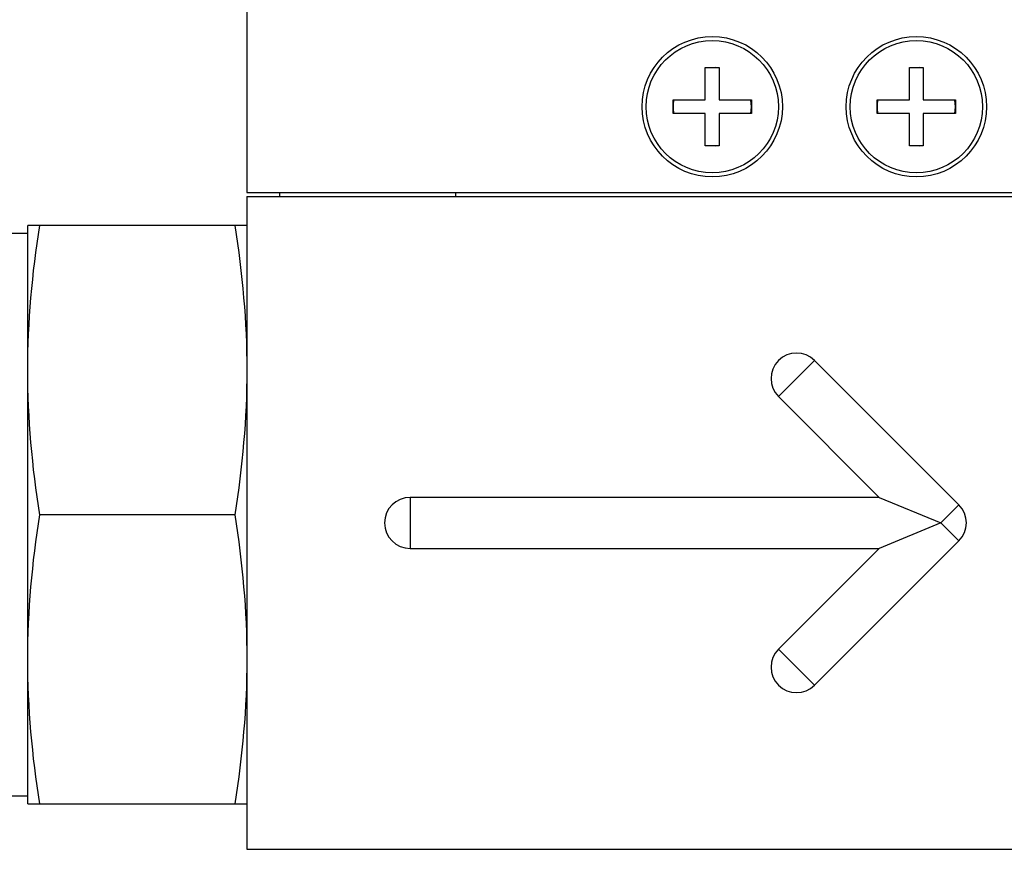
# Model space of a CAD drawing. Header units: millimetres. Extents: x 61 to 414, y 33 to 258.
# Tile 3 of 42: x 133 to 164, y 91 to 117. Entities that reach past the tile are written whole.
import ezdxf

# ---------------------------------------------------------------- set-up
doc = ezdxf.new("R2010")
doc.units = ezdxf.units.MM

msp = doc.modelspace()

# ---------------------------------------------------------------- linework, layer by layer
at = {"color": 7, "linetype": 'Continuous', "lineweight": 25}
for p, q in [((140.347, 164.093), (140.347, 111.833)), ((154.609, 114.716), (154.609, 115.719)), ((154.609, 115.719), (155.041, 115.719)), ((155.041, 115.719), (155.041, 114.716)), ((160.959, 115.719), (161.391, 115.719)), ((160.959, 114.716), (160.959, 115.719)), ((161.391, 115.719), (161.391, 114.716)), ((153.606, 114.284), (153.606, 114.716)), ((153.606, 114.716), (154.609, 114.716)), ((155.041, 114.716), (156.044, 114.716)), ((156.044, 114.5), (156.025, 114.716)), ((156.044, 114.716), (156.044, 114.284)), ((159.956, 114.284), (159.956, 114.716)), ((159.956, 114.716), (160.959, 114.716)), ((161.391, 114.716), (162.394, 114.716)), ((162.394, 114.5), (162.375, 114.716)), ((162.394, 114.716), (162.394, 114.284)), ((154.609, 114.284), (153.606, 114.284)), ((154.609, 113.281), (154.609, 114.284)), ((155.041, 114.284), (155.041, 113.281)), ((156.044, 114.284), (155.041, 114.284)), ((156.025, 114.284), (156.044, 114.5)), ((160.959, 114.284), (159.956, 114.284)), ((160.959, 113.281), (160.959, 114.284)), ((162.394, 114.284), (161.391, 114.284)), ((161.391, 114.284), (161.391, 113.281)), ((162.375, 114.284), (162.394, 114.5)), ((155.041, 113.281), (154.609, 113.281)), ((161.391, 113.281), (160.959, 113.281)), ((140.347, 111.833), (168.287, 111.833)), ((141.363, 111.833), (141.363, 111.706)), ((146.847, 111.706), (146.847, 111.833)), ((140.347, 111.706), (140.347, 91.386)), ((140.347, 111.706), (168.287, 111.706)), ((133.53, 106.3), (133.53, 110.8)), ((139.974, 110.8), (133.903, 110.8)), ((133.53, 110.55), (133.03, 110.55)), ((156.886, 105.475), (158.008, 106.597)), ((158.008, 106.597), (162.498, 102.107)), ((133.53, 97.3), (133.53, 106.3)), ((160.021, 102.34), (156.886, 105.475)), ((160.021, 102.34), (145.427, 102.34)), ((145.427, 102.34), (145.427, 100.752)), ((160.021, 102.34), (161.937, 101.546)), ((162.498, 102.107), (161.937, 101.546)), ((139.974, 101.8), (133.903, 101.8)), ((161.937, 101.546), (160.021, 100.752)), ((161.937, 101.546), (162.498, 100.985)), ((162.498, 100.985), (158.008, 96.495)), ((145.427, 100.752), (160.021, 100.752)), ((156.886, 97.617), (160.021, 100.752)), ((156.886, 97.617), (158.008, 96.495)), ((133.53, 92.8), (133.53, 97.3)), ((133.03, 93.05), (133.53, 93.05)), ((133.903, 92.8), (139.974, 92.8)), ((140.347, 91.386), (216.547, 91.386))]:
    msp.add_line(p, q, dxfattribs=at)
at = {"color": 7, "linetype": 'Continuous', "lineweight": 25, "flags": 128}
for points in [[(155.041, 115.7), (154.916, 115.716), (154.609, 115.7)], [(161.391, 115.7), (161.266, 115.716), (160.959, 115.7)], [(154.609, 113.3), (154.916, 113.284), (155.041, 113.3)], [(160.959, 113.3), (161.266, 113.284), (161.391, 113.3)]]:
    msp.add_lwpolyline(points, dxfattribs=at)
at = {"color": 7, "linetype": 'Continuous', "lineweight": 25}
for centre, radius in [((154.825, 114.5), 2.184), ((154.825, 114.5), 2.057), ((161.175, 114.5), 2.184), ((161.175, 114.5), 2.057)]:
    msp.add_circle(centre, radius, dxfattribs=at)
for centre, radius, start, end in [((154.825, 114.5), 1.219, 169.8001, 190.1999), ((161.175, 114.5), 1.219, 169.8001, 190.1999), ((157.447, 106.036), 0.794, 45, 225), ((145.427, 101.546), 0.794, 90, 270), ((161.937, 101.546), 0.794, 315, 45), ((157.447, 97.056), 0.794, 135, 315)]:
    msp.add_arc(centre, radius, start, end, dxfattribs=at)
for points in [[(133.53, 106.3), (133.53, 107.808), (133.672, 109.307), (133.903, 110.8)], [(133.903, 110.8), (133.672, 110.8), (133.53, 110.8), (133.53, 110.8)], [(139.974, 110.8), (140.205, 109.307), (140.347, 107.808), (140.347, 106.3)], [(140.347, 110.8), (140.347, 110.8), (140.205, 110.8), (139.974, 110.8)], [(133.903, 101.8), (133.672, 103.293), (133.53, 104.792), (133.53, 106.3)], [(140.347, 106.3), (140.347, 104.792), (140.205, 103.293), (139.974, 101.8)], [(133.53, 97.3), (133.53, 98.808), (133.672, 100.307), (133.903, 101.8)], [(139.974, 101.8), (140.205, 100.307), (140.347, 98.808), (140.347, 97.3)], [(133.903, 92.8), (133.672, 94.293), (133.53, 95.792), (133.53, 97.3)], [(140.347, 97.3), (140.347, 95.792), (140.205, 94.293), (139.974, 92.8)], [(133.53, 92.8), (133.53, 92.8), (133.672, 92.8), (133.903, 92.8)], [(139.974, 92.8), (140.205, 92.8), (140.347, 92.8), (140.347, 92.8)]]:
    msp.add_open_spline(points, degree=3, dxfattribs=at)

doc.saveas('drawing.dxf')
